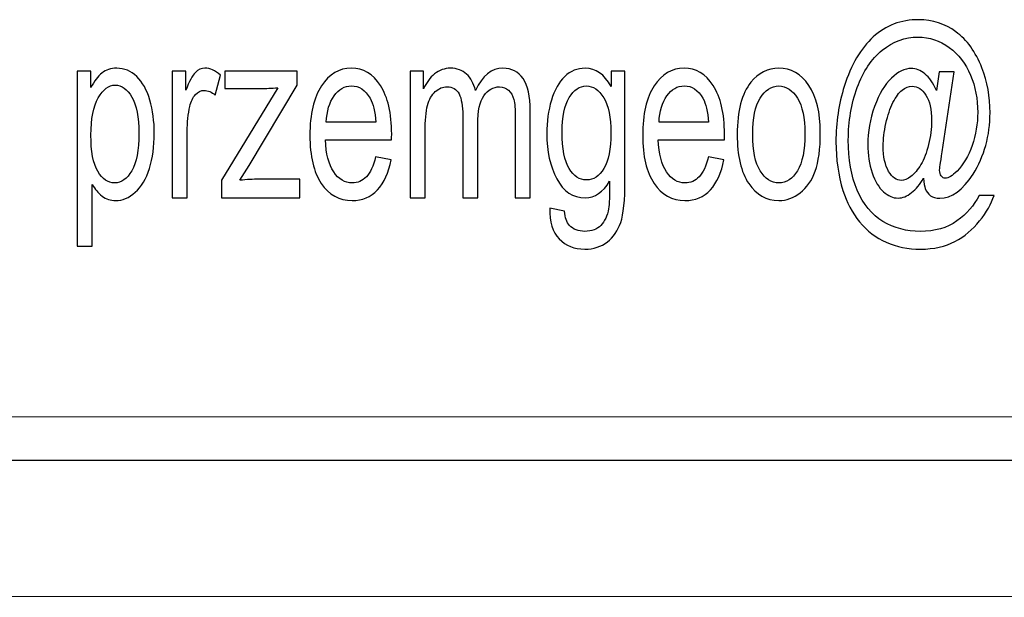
# Model space of a CAD drawing. Extents: x 5477758 to 5478333, y 5918235 to 5918502.
# Tile 13 of 130: x 5477828.34 to 5477833.83, y 5918487.46 to 5918490.68. Entities that reach past the tile are written whole.
import ezdxf

# ---------------------------------------------------------------- set-up
doc = ezdxf.new("R2010")
doc.units = 0
doc.header["$LTSCALE"] = 0.25
doc.layers.add('TABELKA', color=252, linetype='CONTINUOUS', lineweight=18)
doc.layers.add('Warstwa 1', color=252, linetype='CONTINUOUS')

msp = doc.modelspace()

# ---------------------------------------------------------------- linework, layer by layer
at = {"layer": 'TABELKA', "color": 18, "true_color": 0x000000}
msp.add_lwpolyline([(5477757.7079, 5918487.4552), (5477844.2765, 5918487.461)], dxfattribs=at)
at = {"layer": 'Warstwa 1', "color": 5}
for points, knots in [([(5477833.3839, 5918489.7951), (5477833.3636, 5918489.7617), (5477833.341, 5918489.7349), (5477833.3161, 5918489.7149), (5477833.3161, 5918489.7149), (5477833.291, 5918489.6946), (5477833.2659, 5918489.6844), (5477833.2408, 5918489.6844), (5477833.2408, 5918489.6844), (5477833.213, 5918489.6844), (5477833.1862, 5918489.696), (5477833.1601, 5918489.7192), (5477833.1601, 5918489.7192), (5477833.134, 5918489.7421), (5477833.1128, 5918489.7776), (5477833.0964, 5918489.8256), (5477833.0964, 5918489.8256), (5477833.0801, 5918489.8735), (5477833.0719, 5918489.9262), (5477833.0719, 5918489.9835), (5477833.0719, 5918489.9835), (5477833.0719, 5918490.0539), (5477833.0846, 5918490.1246), (5477833.1099, 5918490.1955), (5477833.1099, 5918490.1955), (5477833.1353, 5918490.2662), (5477833.1667, 5918490.3194), (5477833.2043, 5918490.3549), (5477833.2043, 5918490.3549), (5477833.242, 5918490.3905), (5477833.2785, 5918490.4083), (5477833.314, 5918490.4083), (5477833.314, 5918490.4083), (5477833.341, 5918490.4083), (5477833.3668, 5918490.398), (5477833.3913, 5918490.3778), (5477833.3913, 5918490.3778), (5477833.416, 5918490.3578), (5477833.437, 5918490.3269), (5477833.4548, 5918490.2858), (5477833.4548, 5918490.2858), (5477833.4548, 5918490.2858), (5477833.4706, 5918490.3889), (5477833.4706, 5918490.3889), (5477833.4706, 5918490.3889), (5477833.4706, 5918490.3889), (5477833.5541, 5918490.3889), (5477833.5541, 5918490.3889), (5477833.5541, 5918490.3889), (5477833.5541, 5918490.3889), (5477833.487, 5918489.9421), (5477833.487, 5918489.9421), (5477833.487, 5918489.9421), (5477833.4776, 5918489.8801), (5477833.473, 5918489.8455), (5477833.473, 5918489.8389), (5477833.473, 5918489.8389), (5477833.473, 5918489.8269), (5477833.4762, 5918489.8167), (5477833.4825, 5918489.808), (5477833.4825, 5918489.808), (5477833.4889, 5918489.7994), (5477833.4965, 5918489.7951), (5477833.5056, 5918489.7951), (5477833.5056, 5918489.7951), (5477833.5221, 5918489.7951), (5477833.5437, 5918489.8085), (5477833.5704, 5918489.8355), (5477833.5704, 5918489.8355), (5477833.6059, 5918489.8712), (5477833.6339, 5918489.9187), (5477833.6546, 5918489.9785), (5477833.6546, 5918489.9785), (5477833.6753, 5918490.038), (5477833.6856, 5918490.0996), (5477833.6856, 5918490.1632), (5477833.6856, 5918490.1632), (5477833.6856, 5918490.2374), (5477833.6722, 5918490.3067), (5477833.6457, 5918490.371), (5477833.6457, 5918490.371), (5477833.6191, 5918490.4353), (5477833.5795, 5918490.4866), (5477833.5268, 5918490.5253), (5477833.5268, 5918490.5253), (5477833.4741, 5918490.5639), (5477833.416, 5918490.5832), (5477833.3522, 5918490.5832), (5477833.3522, 5918490.5832), (5477833.2795, 5918490.5832), (5477833.213, 5918490.5589), (5477833.1529, 5918490.5103), (5477833.1529, 5918490.5103), (5477833.0927, 5918490.4619), (5477833.0461, 5918490.3921), (5477833.013, 5918490.3014), (5477833.013, 5918490.3014), (5477832.9799, 5918490.2105), (5477832.9633, 5918490.1133), (5477832.9633, 5918490.0094), (5477832.9633, 5918490.0094), (5477832.9633, 5918489.9005), (5477832.9799, 5918489.8069), (5477833.013, 5918489.7285), (5477833.013, 5918489.7285), (5477833.0461, 5918489.6499), (5477833.094, 5918489.5917), (5477833.1565, 5918489.5542), (5477833.1565, 5918489.5542), (5477833.2193, 5918489.5167), (5477833.2887, 5918489.4981), (5477833.3647, 5918489.4981), (5477833.3647, 5918489.4981), (5477833.4462, 5918489.4981), (5477833.5145, 5918489.5176), (5477833.5694, 5918489.5567), (5477833.5694, 5918489.5567), (5477833.6245, 5918489.5957), (5477833.6657, 5918489.6433), (5477833.6931, 5918489.6992), (5477833.6931, 5918489.6992), (5477833.6931, 5918489.6992), (5477833.7775, 5918489.6992), (5477833.7775, 5918489.6992), (5477833.7775, 5918489.6992), (5477833.7615, 5918489.6526), (5477833.7345, 5918489.6051), (5477833.6958, 5918489.5567), (5477833.6958, 5918489.5567), (5477833.6573, 5918489.5083), (5477833.6115, 5918489.4699), (5477833.5583, 5918489.4417), (5477833.5583, 5918489.4417), (5477833.5051, 5918489.4135), (5477833.4411, 5918489.3994), (5477833.3662, 5918489.3994), (5477833.3662, 5918489.3994), (5477833.2971, 5918489.3994), (5477833.2336, 5918489.4121), (5477833.1752, 5918489.4374), (5477833.1752, 5918489.4374), (5477833.1169, 5918489.4628), (5477833.0673, 5918489.5008), (5477833.0262, 5918489.5517), (5477833.0262, 5918489.5517), (5477832.9852, 5918489.6024), (5477832.9543, 5918489.661), (5477832.9334, 5918489.7271), (5477832.9334, 5918489.7271), (5477832.9073, 5918489.811), (5477832.8943, 5918489.9014), (5477832.8943, 5918489.9987), (5477832.8943, 5918489.9987), (5477832.8943, 5918490.1071), (5477832.9099, 5918490.2103), (5477832.9409, 5918490.3082), (5477832.9409, 5918490.3082), (5477832.9788, 5918490.4287), (5477833.0327, 5918490.5208), (5477833.1024, 5918490.5846), (5477833.1024, 5918490.5846), (5477833.1723, 5918490.6485), (5477833.257, 5918490.6805), (5477833.3565, 5918490.6805), (5477833.3565, 5918490.6805), (5477833.4335, 5918490.6805), (5477833.5027, 5918490.658), (5477833.5642, 5918490.613), (5477833.5642, 5918490.613), (5477833.6255, 5918490.5678), (5477833.674, 5918490.5008), (5477833.7093, 5918490.4114), (5477833.7093, 5918490.4114), (5477833.7396, 5918490.3349), (5477833.7545, 5918490.2512), (5477833.7545, 5918490.1612), (5477833.7545, 5918490.1612), (5477833.7545, 5918490.0324), (5477833.7228, 5918489.9183), (5477833.6595, 5918489.8182), (5477833.6595, 5918489.8182), (5477833.6029, 5918489.7287), (5477833.5411, 5918489.6837), (5477833.4739, 5918489.6837), (5477833.4739, 5918489.6837), (5477833.4524, 5918489.6837), (5477833.4351, 5918489.6885), (5477833.4219, 5918489.6978), (5477833.4219, 5918489.6978), (5477833.4087, 5918489.7071), (5477833.399, 5918489.7203), (5477833.3928, 5918489.7378), (5477833.3928, 5918489.7378), (5477833.3888, 5918489.7487), (5477833.3857, 5918489.7678), (5477833.3839, 5918489.7951)], [0, 0, 0, 0, 0.020408, 0.020408, 0.020408, 0.020408, 0.040816, 0.040816, 0.040816, 0.040816, 0.061224, 0.061224, 0.061224, 0.061224, 0.081633, 0.081633, 0.081633, 0.081633, 0.102041, 0.102041, 0.102041, 0.102041, 0.122449, 0.122449, 0.122449, 0.122449, 0.142857, 0.142857, 0.142857, 0.142857, 0.163265, 0.163265, 0.163265, 0.163265, 0.183673, 0.183673, 0.183673, 0.183673, 0.204082, 0.204082, 0.204082, 0.204082, 0.22449, 0.22449, 0.22449, 0.22449, 0.244898, 0.244898, 0.244898, 0.244898, 0.265306, 0.265306, 0.265306, 0.265306, 0.285714, 0.285714, 0.285714, 0.285714, 0.306122, 0.306122, 0.306122, 0.306122, 0.326531, 0.326531, 0.326531, 0.326531, 0.346939, 0.346939, 0.346939, 0.346939, 0.367347, 0.367347, 0.367347, 0.367347, 0.387755, 0.387755, 0.387755, 0.387755, 0.408163, 0.408163, 0.408163, 0.408163, 0.428571, 0.428571, 0.428571, 0.428571, 0.44898, 0.44898, 0.44898, 0.44898, 0.469388, 0.469388, 0.469388, 0.469388, 0.489796, 0.489796, 0.489796, 0.489796, 0.510204, 0.510204, 0.510204, 0.510204, 0.530612, 0.530612, 0.530612, 0.530612, 0.55102, 0.55102, 0.55102, 0.55102, 0.571429, 0.571429, 0.571429, 0.571429, 0.591837, 0.591837, 0.591837, 0.591837, 0.612245, 0.612245, 0.612245, 0.612245, 0.632653, 0.632653, 0.632653, 0.632653, 0.653061, 0.653061, 0.653061, 0.653061, 0.673469, 0.673469, 0.673469, 0.673469, 0.693878, 0.693878, 0.693878, 0.693878, 0.714286, 0.714286, 0.714286, 0.714286, 0.734694, 0.734694, 0.734694, 0.734694, 0.755102, 0.755102, 0.755102, 0.755102, 0.77551, 0.77551, 0.77551, 0.77551, 0.795918, 0.795918, 0.795918, 0.795918, 0.816327, 0.816327, 0.816327, 0.816327, 0.836735, 0.836735, 0.836735, 0.836735, 0.857143, 0.857143, 0.857143, 0.857143, 0.877551, 0.877551, 0.877551, 0.877551, 0.897959, 0.897959, 0.897959, 0.897959, 0.918367, 0.918367, 0.918367, 0.918367, 0.938776, 0.938776, 0.938776, 0.938776, 0.959184, 0.959184, 0.959184, 0.959184, 0.979592, 0.979592, 0.979592, 0.979592, 1, 1, 1, 1]), ([(5477828.6589, 5918489.4155), (5477828.6589, 5918489.4155), (5477828.6589, 5918490.3935), (5477828.6589, 5918490.3935), (5477828.6589, 5918490.3935), (5477828.6589, 5918490.3935), (5477828.7352, 5918490.3935), (5477828.7352, 5918490.3935), (5477828.7352, 5918490.3935), (5477828.7352, 5918490.3935), (5477828.7352, 5918490.3017), (5477828.7352, 5918490.3017), (5477828.7352, 5918490.3017), (5477828.7532, 5918490.3376), (5477828.7736, 5918490.3646), (5477828.7964, 5918490.3826), (5477828.7964, 5918490.3826), (5477828.8189, 5918490.4005), (5477828.8465, 5918490.4096), (5477828.8788, 5918490.4096), (5477828.8788, 5918490.4096), (5477828.9211, 5918490.4096), (5477828.9584, 5918490.3939), (5477828.9907, 5918490.363), (5477828.9907, 5918490.363), (5477829.0232, 5918490.3319), (5477829.0475, 5918490.288), (5477829.0639, 5918490.2314), (5477829.0639, 5918490.2314), (5477829.0805, 5918490.1748), (5477829.0887, 5918490.1128), (5477829.0887, 5918490.0453), (5477829.0887, 5918490.0453), (5477829.0887, 5918489.973), (5477829.0797, 5918489.9078), (5477829.0614, 5918489.8499), (5477829.0614, 5918489.8499), (5477829.0432, 5918489.7919), (5477829.0168, 5918489.7476), (5477828.9821, 5918489.7167), (5477828.9821, 5918489.7167), (5477828.9474, 5918489.686), (5477828.911, 5918489.6705), (5477828.8728, 5918489.6705), (5477828.8728, 5918489.6705), (5477828.8447, 5918489.6705), (5477828.8198, 5918489.679), (5477828.7975, 5918489.6958), (5477828.7975, 5918489.6958), (5477828.7752, 5918489.7126), (5477828.7571, 5918489.7339), (5477828.7427, 5918489.7596), (5477828.7427, 5918489.7596), (5477828.7427, 5918489.7596), (5477828.7427, 5918489.4155), (5477828.7427, 5918489.4155), (5477828.7427, 5918489.4155), (5477828.7427, 5918489.4155), (5477828.6589, 5918489.4155), (5477828.6589, 5918489.4155)], [0, 0, 0, 0, 0.066667, 0.066667, 0.066667, 0.066667, 0.133333, 0.133333, 0.133333, 0.133333, 0.2, 0.2, 0.2, 0.2, 0.266667, 0.266667, 0.266667, 0.266667, 0.333333, 0.333333, 0.333333, 0.333333, 0.4, 0.4, 0.4, 0.4, 0.466667, 0.466667, 0.466667, 0.466667, 0.533333, 0.533333, 0.533333, 0.533333, 0.6, 0.6, 0.6, 0.6, 0.666667, 0.666667, 0.666667, 0.666667, 0.733333, 0.733333, 0.733333, 0.733333, 0.8, 0.8, 0.8, 0.8, 0.866667, 0.866667, 0.866667, 0.866667, 0.933333, 0.933333, 0.933333, 0.933333, 1, 1, 1, 1]), ([(5477829.189, 5918489.6864), (5477829.189, 5918489.6864), (5477829.189, 5918490.3935), (5477829.189, 5918490.3935), (5477829.189, 5918490.3935), (5477829.189, 5918490.3935), (5477829.2644, 5918490.3935), (5477829.2644, 5918490.3935), (5477829.2644, 5918490.3935), (5477829.2644, 5918490.3935), (5477829.2644, 5918490.2864), (5477829.2644, 5918490.2864), (5477829.2644, 5918490.2864), (5477829.2837, 5918490.3364), (5477829.3015, 5918490.3696), (5477829.3179, 5918490.3855), (5477829.3179, 5918490.3855), (5477829.3342, 5918490.4014), (5477829.3522, 5918490.4096), (5477829.3718, 5918490.4096), (5477829.3718, 5918490.4096), (5477829.4001, 5918490.4096), (5477829.4287, 5918490.3966), (5477829.458, 5918490.371), (5477829.458, 5918490.371), (5477829.458, 5918490.371), (5477829.429, 5918490.2596), (5477829.429, 5918490.2596), (5477829.429, 5918490.2596), (5477829.4087, 5918490.2771), (5477829.3881, 5918490.2858), (5477829.3676, 5918490.2858), (5477829.3676, 5918490.2858), (5477829.3492, 5918490.2858), (5477829.3327, 5918490.2778), (5477829.3181, 5918490.2621), (5477829.3181, 5918490.2621), (5477829.3035, 5918490.2462), (5477829.2931, 5918490.2244), (5477829.2869, 5918490.1964), (5477829.2869, 5918490.1964), (5477829.2775, 5918490.1539), (5477829.2729, 5918490.1073), (5477829.2729, 5918490.0567), (5477829.2729, 5918490.0567), (5477829.2729, 5918490.0567), (5477829.2729, 5918489.6864), (5477829.2729, 5918489.6864), (5477829.2729, 5918489.6864), (5477829.2729, 5918489.6864), (5477829.189, 5918489.6864), (5477829.189, 5918489.6864)], [0, 0, 0, 0, 0.076923, 0.076923, 0.076923, 0.076923, 0.153846, 0.153846, 0.153846, 0.153846, 0.230769, 0.230769, 0.230769, 0.230769, 0.307692, 0.307692, 0.307692, 0.307692, 0.384615, 0.384615, 0.384615, 0.384615, 0.461538, 0.461538, 0.461538, 0.461538, 0.538462, 0.538462, 0.538462, 0.538462, 0.615385, 0.615385, 0.615385, 0.615385, 0.692308, 0.692308, 0.692308, 0.692308, 0.769231, 0.769231, 0.769231, 0.769231, 0.846154, 0.846154, 0.846154, 0.846154, 0.923077, 0.923077, 0.923077, 0.923077, 1, 1, 1, 1]), ([(5477829.4636, 5918489.6864), (5477829.4636, 5918489.6864), (5477829.4636, 5918489.7837), (5477829.4636, 5918489.7837), (5477829.4636, 5918489.7837), (5477829.4636, 5918489.7837), (5477829.7789, 5918490.3003), (5477829.7789, 5918490.3003), (5477829.7789, 5918490.3003), (5477829.7431, 5918490.2976), (5477829.7116, 5918490.2964), (5477829.6842, 5918490.2964), (5477829.6842, 5918490.2964), (5477829.6842, 5918490.2964), (5477829.4822, 5918490.2964), (5477829.4822, 5918490.2964), (5477829.4822, 5918490.2964), (5477829.4822, 5918490.2964), (5477829.4822, 5918490.3935), (5477829.4822, 5918490.3935), (5477829.4822, 5918490.3935), (5477829.4822, 5918490.3935), (5477829.887, 5918490.3935), (5477829.887, 5918490.3935), (5477829.887, 5918490.3935), (5477829.887, 5918490.3935), (5477829.887, 5918490.3144), (5477829.887, 5918490.3144), (5477829.887, 5918490.3144), (5477829.887, 5918490.3144), (5477829.619, 5918489.8655), (5477829.619, 5918489.8655), (5477829.619, 5918489.8655), (5477829.619, 5918489.8655), (5477829.5672, 5918489.7837), (5477829.5672, 5918489.7837), (5477829.5672, 5918489.7837), (5477829.6048, 5918489.7876), (5477829.6401, 5918489.7896), (5477829.6731, 5918489.7896), (5477829.6731, 5918489.7896), (5477829.6731, 5918489.7896), (5477829.9019, 5918489.7896), (5477829.9019, 5918489.7896), (5477829.9019, 5918489.7896), (5477829.9019, 5918489.7896), (5477829.9019, 5918489.6864), (5477829.9019, 5918489.6864), (5477829.9019, 5918489.6864), (5477829.9019, 5918489.6864), (5477829.4636, 5918489.6864), (5477829.4636, 5918489.6864)], [0, 0, 0, 0, 0.076923, 0.076923, 0.076923, 0.076923, 0.153846, 0.153846, 0.153846, 0.153846, 0.230769, 0.230769, 0.230769, 0.230769, 0.307692, 0.307692, 0.307692, 0.307692, 0.384615, 0.384615, 0.384615, 0.384615, 0.461538, 0.461538, 0.461538, 0.461538, 0.538462, 0.538462, 0.538462, 0.538462, 0.615385, 0.615385, 0.615385, 0.615385, 0.692308, 0.692308, 0.692308, 0.692308, 0.769231, 0.769231, 0.769231, 0.769231, 0.846154, 0.846154, 0.846154, 0.846154, 0.923077, 0.923077, 0.923077, 0.923077, 1, 1, 1, 1]), ([(5477830.3244, 5918489.9142), (5477830.3244, 5918489.9142), (5477830.4111, 5918489.8989), (5477830.4111, 5918489.8989), (5477830.4111, 5918489.8989), (5477830.3974, 5918489.8264), (5477830.3721, 5918489.7703), (5477830.3352, 5918489.7303), (5477830.3352, 5918489.7303), (5477830.2981, 5918489.6905), (5477830.2508, 5918489.6705), (5477830.1933, 5918489.6705), (5477830.1933, 5918489.6705), (5477830.1209, 5918489.6705), (5477830.0635, 5918489.7024), (5477830.0211, 5918489.766), (5477830.0211, 5918489.766), (5477829.9786, 5918489.8296), (5477829.9575, 5918489.919), (5477829.9575, 5918490.0339), (5477829.9575, 5918490.0339), (5477829.9575, 5918490.153), (5477829.9789, 5918490.2453), (5477830.0218, 5918490.311), (5477830.0218, 5918490.311), (5477830.0648, 5918490.3766), (5477830.1203, 5918490.4096), (5477830.1888, 5918490.4096), (5477830.1888, 5918490.4096), (5477830.2549, 5918490.4096), (5477830.3091, 5918490.3773), (5477830.3509, 5918490.313), (5477830.3509, 5918490.313), (5477830.393, 5918490.2487), (5477830.414, 5918490.158), (5477830.414, 5918490.0414), (5477830.414, 5918490.0414), (5477830.414, 5918490.0342), (5477830.4138, 5918490.0235), (5477830.4135, 5918490.0094), (5477830.4135, 5918490.0094), (5477830.4135, 5918490.0094), (5477830.0442, 5918490.0094), (5477830.0442, 5918490.0094), (5477830.0442, 5918490.0094), (5477830.0473, 5918489.9317), (5477830.0627, 5918489.8721), (5477830.0904, 5918489.831), (5477830.0904, 5918489.831), (5477830.1181, 5918489.7896), (5477830.1524, 5918489.769), (5477830.1938, 5918489.769), (5477830.1938, 5918489.769), (5477830.2246, 5918489.769), (5477830.2508, 5918489.7805), (5477830.2726, 5918489.8037), (5477830.2726, 5918489.8037), (5477830.2944, 5918489.8267), (5477830.3116, 5918489.8635), (5477830.3244, 5918489.9142)], [0, 0, 0, 0, 0.066667, 0.066667, 0.066667, 0.066667, 0.133333, 0.133333, 0.133333, 0.133333, 0.2, 0.2, 0.2, 0.2, 0.266667, 0.266667, 0.266667, 0.266667, 0.333333, 0.333333, 0.333333, 0.333333, 0.4, 0.4, 0.4, 0.4, 0.466667, 0.466667, 0.466667, 0.466667, 0.533333, 0.533333, 0.533333, 0.533333, 0.6, 0.6, 0.6, 0.6, 0.666667, 0.666667, 0.666667, 0.666667, 0.733333, 0.733333, 0.733333, 0.733333, 0.8, 0.8, 0.8, 0.8, 0.866667, 0.866667, 0.866667, 0.866667, 0.933333, 0.933333, 0.933333, 0.933333, 1, 1, 1, 1]), ([(5477830.5167, 5918489.6864), (5477830.5167, 5918489.6864), (5477830.5167, 5918490.3935), (5477830.5167, 5918490.3935), (5477830.5167, 5918490.3935), (5477830.5167, 5918490.3935), (5477830.5916, 5918490.3935), (5477830.5916, 5918490.3935), (5477830.5916, 5918490.3935), (5477830.5916, 5918490.3935), (5477830.5916, 5918490.2944), (5477830.5916, 5918490.2944), (5477830.5916, 5918490.2944), (5477830.6072, 5918490.3289), (5477830.6279, 5918490.3569), (5477830.6536, 5918490.3778), (5477830.6536, 5918490.3778), (5477830.6794, 5918490.3989), (5477830.7089, 5918490.4096), (5477830.7418, 5918490.4096), (5477830.7418, 5918490.4096), (5477830.7785, 5918490.4096), (5477830.8085, 5918490.3987), (5477830.8319, 5918490.3769), (5477830.8319, 5918490.3769), (5477830.8555, 5918490.3551), (5477830.8721, 5918490.3248), (5477830.8816, 5918490.2858), (5477830.8816, 5918490.2858), (5477830.9209, 5918490.3682), (5477830.9719, 5918490.4096), (5477831.0346, 5918490.4096), (5477831.0346, 5918490.4096), (5477831.0837, 5918490.4096), (5477831.1214, 5918490.3901), (5477831.1479, 5918490.3512), (5477831.1479, 5918490.3512), (5477831.1743, 5918490.3123), (5477831.1875, 5918490.2526), (5477831.1875, 5918490.1719), (5477831.1875, 5918490.1719), (5477831.1875, 5918490.1719), (5477831.1875, 5918489.6864), (5477831.1875, 5918489.6864), (5477831.1875, 5918489.6864), (5477831.1875, 5918489.6864), (5477831.1041, 5918489.6864), (5477831.1041, 5918489.6864), (5477831.1041, 5918489.6864), (5477831.1041, 5918489.6864), (5477831.1041, 5918490.1319), (5477831.1041, 5918490.1319), (5477831.1041, 5918490.1319), (5477831.1041, 5918490.1798), (5477831.1014, 5918490.2144), (5477831.096, 5918490.2355), (5477831.096, 5918490.2355), (5477831.0904, 5918490.2564), (5477831.0806, 5918490.2735), (5477831.0664, 5918490.2864), (5477831.0664, 5918490.2864), (5477831.0521, 5918490.2992), (5477831.0352, 5918490.3058), (5477831.0159, 5918490.3058), (5477831.0159, 5918490.3058), (5477830.9811, 5918490.3058), (5477830.9523, 5918490.2892), (5477830.9292, 5918490.256), (5477830.9292, 5918490.256), (5477830.9063, 5918490.223), (5477830.8946, 5918490.1701), (5477830.8946, 5918490.0973), (5477830.8946, 5918490.0973), (5477830.8946, 5918490.0973), (5477830.8946, 5918489.6864), (5477830.8946, 5918489.6864), (5477830.8946, 5918489.6864), (5477830.8946, 5918489.6864), (5477830.8108, 5918489.6864), (5477830.8108, 5918489.6864), (5477830.8108, 5918489.6864), (5477830.8108, 5918489.6864), (5477830.8108, 5918490.1457), (5477830.8108, 5918490.1457), (5477830.8108, 5918490.1457), (5477830.8108, 5918490.1992), (5477830.8039, 5918490.2391), (5477830.7902, 5918490.2658), (5477830.7902, 5918490.2658), (5477830.7765, 5918490.2923), (5477830.7543, 5918490.3058), (5477830.7231, 5918490.3058), (5477830.7231, 5918490.3058), (5477830.6995, 5918490.3058), (5477830.6777, 5918490.2969), (5477830.6576, 5918490.279), (5477830.6576, 5918490.279), (5477830.6376, 5918490.2612), (5477830.6229, 5918490.2353), (5477830.614, 5918490.2012), (5477830.614, 5918490.2012), (5477830.605, 5918490.1669), (5477830.6005, 5918490.1176), (5477830.6005, 5918490.0532), (5477830.6005, 5918490.0532), (5477830.6005, 5918490.0532), (5477830.6005, 5918489.6864), (5477830.6005, 5918489.6864), (5477830.6005, 5918489.6864), (5477830.6005, 5918489.6864), (5477830.5167, 5918489.6864), (5477830.5167, 5918489.6864)], [0, 0, 0, 0, 0.035714, 0.035714, 0.035714, 0.035714, 0.071429, 0.071429, 0.071429, 0.071429, 0.107143, 0.107143, 0.107143, 0.107143, 0.142857, 0.142857, 0.142857, 0.142857, 0.178571, 0.178571, 0.178571, 0.178571, 0.214286, 0.214286, 0.214286, 0.214286, 0.25, 0.25, 0.25, 0.25, 0.285714, 0.285714, 0.285714, 0.285714, 0.321429, 0.321429, 0.321429, 0.321429, 0.357143, 0.357143, 0.357143, 0.357143, 0.392857, 0.392857, 0.392857, 0.392857, 0.428571, 0.428571, 0.428571, 0.428571, 0.464286, 0.464286, 0.464286, 0.464286, 0.5, 0.5, 0.5, 0.5, 0.535714, 0.535714, 0.535714, 0.535714, 0.571429, 0.571429, 0.571429, 0.571429, 0.607143, 0.607143, 0.607143, 0.607143, 0.642857, 0.642857, 0.642857, 0.642857, 0.678571, 0.678571, 0.678571, 0.678571, 0.714286, 0.714286, 0.714286, 0.714286, 0.75, 0.75, 0.75, 0.75, 0.785714, 0.785714, 0.785714, 0.785714, 0.821429, 0.821429, 0.821429, 0.821429, 0.857143, 0.857143, 0.857143, 0.857143, 0.892857, 0.892857, 0.892857, 0.892857, 0.928571, 0.928571, 0.928571, 0.928571, 0.964286, 0.964286, 0.964286, 0.964286, 1, 1, 1, 1]), ([(5477831.2967, 5918489.6278), (5477831.2967, 5918489.6278), (5477831.3783, 5918489.6105), (5477831.3783, 5918489.6105), (5477831.3783, 5918489.6105), (5477831.3817, 5918489.5746), (5477831.3912, 5918489.5485), (5477831.4067, 5918489.5319), (5477831.4067, 5918489.5319), (5477831.4276, 5918489.5099), (5477831.456, 5918489.4987), (5477831.492, 5918489.4987), (5477831.492, 5918489.4987), (5477831.531, 5918489.4987), (5477831.5609, 5918489.5099), (5477831.5821, 5918489.5319), (5477831.5821, 5918489.5319), (5477831.6033, 5918489.5542), (5477831.6174, 5918489.5853), (5477831.6249, 5918489.6251), (5477831.6249, 5918489.6251), (5477831.6294, 5918489.6496), (5477831.6312, 5918489.7007), (5477831.6309, 5918489.7789), (5477831.6309, 5918489.7789), (5477831.5943, 5918489.7173), (5477831.5486, 5918489.6864), (5477831.4939, 5918489.6864), (5477831.4939, 5918489.6864), (5477831.4258, 5918489.6864), (5477831.3731, 5918489.7214), (5477831.3358, 5918489.7917), (5477831.3358, 5918489.7917), (5477831.2986, 5918489.8617), (5477831.2798, 5918489.946), (5477831.2798, 5918490.044), (5477831.2798, 5918490.044), (5477831.2798, 5918490.1114), (5477831.2884, 5918490.1737), (5477831.3055, 5918490.2307), (5477831.3055, 5918490.2307), (5477831.3226, 5918490.2878), (5477831.3475, 5918490.3319), (5477831.3799, 5918490.363), (5477831.3799, 5918490.363), (5477831.4124, 5918490.3939), (5477831.4506, 5918490.4096), (5477831.4943, 5918490.4096), (5477831.4943, 5918490.4096), (5477831.5528, 5918490.4096), (5477831.601, 5918490.3758), (5477831.6389, 5918490.3082), (5477831.6389, 5918490.3082), (5477831.6389, 5918490.3082), (5477831.6389, 5918490.3935), (5477831.6389, 5918490.3935), (5477831.6389, 5918490.3935), (5477831.6389, 5918490.3935), (5477831.7164, 5918490.3935), (5477831.7164, 5918490.3935), (5477831.7164, 5918490.3935), (5477831.7164, 5918490.3935), (5477831.7164, 5918489.7823), (5477831.7164, 5918489.7823), (5477831.7164, 5918489.7823), (5477831.7164, 5918489.6723), (5477831.7085, 5918489.5942), (5477831.6928, 5918489.5483), (5477831.6928, 5918489.5483), (5477831.6771, 5918489.5023), (5477831.6523, 5918489.466), (5477831.6182, 5918489.4394), (5477831.6182, 5918489.4394), (5477831.5842, 5918489.4128), (5477831.5423, 5918489.3994), (5477831.4925, 5918489.3994), (5477831.4925, 5918489.3994), (5477831.4334, 5918489.3994), (5477831.3857, 5918489.4185), (5477831.3494, 5918489.4565), (5477831.3494, 5918489.4565), (5477831.3129, 5918489.4944), (5477831.2954, 5918489.5514), (5477831.2967, 5918489.6278)], [0, 0, 0, 0, 0.047619, 0.047619, 0.047619, 0.047619, 0.095238, 0.095238, 0.095238, 0.095238, 0.142857, 0.142857, 0.142857, 0.142857, 0.190476, 0.190476, 0.190476, 0.190476, 0.238095, 0.238095, 0.238095, 0.238095, 0.285714, 0.285714, 0.285714, 0.285714, 0.333333, 0.333333, 0.333333, 0.333333, 0.380952, 0.380952, 0.380952, 0.380952, 0.428571, 0.428571, 0.428571, 0.428571, 0.47619, 0.47619, 0.47619, 0.47619, 0.52381, 0.52381, 0.52381, 0.52381, 0.571429, 0.571429, 0.571429, 0.571429, 0.619048, 0.619048, 0.619048, 0.619048, 0.666667, 0.666667, 0.666667, 0.666667, 0.714286, 0.714286, 0.714286, 0.714286, 0.761905, 0.761905, 0.761905, 0.761905, 0.809524, 0.809524, 0.809524, 0.809524, 0.857143, 0.857143, 0.857143, 0.857143, 0.904762, 0.904762, 0.904762, 0.904762, 0.952381, 0.952381, 0.952381, 0.952381, 1, 1, 1, 1]), ([(5477832.1822, 5918489.9142), (5477832.1822, 5918489.9142), (5477832.2689, 5918489.8989), (5477832.2689, 5918489.8989), (5477832.2689, 5918489.8989), (5477832.2552, 5918489.8264), (5477832.2299, 5918489.7703), (5477832.193, 5918489.7303), (5477832.193, 5918489.7303), (5477832.1559, 5918489.6905), (5477832.1086, 5918489.6705), (5477832.0511, 5918489.6705), (5477832.0511, 5918489.6705), (5477831.9787, 5918489.6705), (5477831.9213, 5918489.7024), (5477831.8789, 5918489.766), (5477831.8789, 5918489.766), (5477831.8364, 5918489.8296), (5477831.8153, 5918489.919), (5477831.8153, 5918490.0339), (5477831.8153, 5918490.0339), (5477831.8153, 5918490.153), (5477831.8367, 5918490.2453), (5477831.8796, 5918490.311), (5477831.8796, 5918490.311), (5477831.9226, 5918490.3766), (5477831.9781, 5918490.4096), (5477832.0465, 5918490.4096), (5477832.0465, 5918490.4096), (5477832.1127, 5918490.4096), (5477832.1669, 5918490.3773), (5477832.2087, 5918490.313), (5477832.2087, 5918490.313), (5477832.2507, 5918490.2487), (5477832.2717, 5918490.158), (5477832.2717, 5918490.0414), (5477832.2717, 5918490.0414), (5477832.2717, 5918490.0342), (5477832.2716, 5918490.0235), (5477832.2713, 5918490.0094), (5477832.2713, 5918490.0094), (5477832.2713, 5918490.0094), (5477831.902, 5918490.0094), (5477831.902, 5918490.0094), (5477831.902, 5918490.0094), (5477831.905, 5918489.9317), (5477831.9205, 5918489.8721), (5477831.9482, 5918489.831), (5477831.9482, 5918489.831), (5477831.9759, 5918489.7896), (5477832.0102, 5918489.769), (5477832.0516, 5918489.769), (5477832.0516, 5918489.769), (5477832.0824, 5918489.769), (5477832.1086, 5918489.7805), (5477832.1304, 5918489.8037), (5477832.1304, 5918489.8037), (5477832.1522, 5918489.8267), (5477832.1694, 5918489.8635), (5477832.1822, 5918489.9142)], [0, 0, 0, 0, 0.066667, 0.066667, 0.066667, 0.066667, 0.133333, 0.133333, 0.133333, 0.133333, 0.2, 0.2, 0.2, 0.2, 0.266667, 0.266667, 0.266667, 0.266667, 0.333333, 0.333333, 0.333333, 0.333333, 0.4, 0.4, 0.4, 0.4, 0.466667, 0.466667, 0.466667, 0.466667, 0.533333, 0.533333, 0.533333, 0.533333, 0.6, 0.6, 0.6, 0.6, 0.666667, 0.666667, 0.666667, 0.666667, 0.733333, 0.733333, 0.733333, 0.733333, 0.8, 0.8, 0.8, 0.8, 0.866667, 0.866667, 0.866667, 0.866667, 0.933333, 0.933333, 0.933333, 0.933333, 1, 1, 1, 1]), ([(5477832.343, 5918490.0401), (5477832.343, 5918490.171), (5477832.3685, 5918490.268), (5477832.4196, 5918490.331), (5477832.4196, 5918490.331), (5477832.4621, 5918490.3833), (5477832.514, 5918490.4096), (5477832.5753, 5918490.4096), (5477832.5753, 5918490.4096), (5477832.6434, 5918490.4096), (5477832.6991, 5918490.3778), (5477832.7423, 5918490.3139), (5477832.7423, 5918490.3139), (5477832.7856, 5918490.2503), (5477832.807, 5918490.1623), (5477832.807, 5918490.0501), (5477832.807, 5918490.0501), (5477832.807, 5918489.959), (5477832.7975, 5918489.8873), (5477832.7784, 5918489.8353), (5477832.7784, 5918489.8353), (5477832.7593, 5918489.783), (5477832.7315, 5918489.7426), (5477832.695, 5918489.7137), (5477832.695, 5918489.7137), (5477832.6584, 5918489.6848), (5477832.6186, 5918489.6705), (5477832.5753, 5918489.6705), (5477832.5753, 5918489.6705), (5477832.5061, 5918489.6705), (5477832.45, 5918489.7021), (5477832.4072, 5918489.7657), (5477832.4072, 5918489.7657), (5477832.3644, 5918489.8292), (5477832.343, 5918489.9205), (5477832.343, 5918490.0401)], [0, 0, 0, 0, 0.111111, 0.111111, 0.111111, 0.111111, 0.222222, 0.222222, 0.222222, 0.222222, 0.333333, 0.333333, 0.333333, 0.333333, 0.444444, 0.444444, 0.444444, 0.444444, 0.555556, 0.555556, 0.555556, 0.555556, 0.666667, 0.666667, 0.666667, 0.666667, 0.777778, 0.777778, 0.777778, 0.777778, 0.888889, 0.888889, 0.888889, 0.888889, 1, 1, 1, 1]), ([(5477828.7348, 5918490.036), (5477828.7348, 5918489.9451), (5477828.7476, 5918489.8778), (5477828.7734, 5918489.8341), (5477828.7734, 5918489.8341), (5477828.7992, 5918489.7908), (5477828.8306, 5918489.769), (5477828.8672, 5918489.769), (5477828.8672, 5918489.769), (5477828.9044, 5918489.769), (5477828.9364, 5918489.7914), (5477828.963, 5918489.8367), (5477828.963, 5918489.8367), (5477828.9896, 5918489.8817), (5477829.003, 5918489.9515), (5477829.003, 5918490.046), (5477829.003, 5918490.046), (5477829.003, 5918490.1362), (5477828.9899, 5918490.2035), (5477828.964, 5918490.2485), (5477828.964, 5918490.2485), (5477828.938, 5918490.2933), (5477828.907, 5918490.3157), (5477828.871, 5918490.3157), (5477828.871, 5918490.3157), (5477828.8352, 5918490.3157), (5477828.8035, 5918490.2919), (5477828.776, 5918490.2442), (5477828.776, 5918490.2442), (5477828.7485, 5918490.1964), (5477828.7348, 5918490.1269), (5477828.7348, 5918490.036)], [0, 0, 0, 0, 0.125, 0.125, 0.125, 0.125, 0.25, 0.25, 0.25, 0.25, 0.375, 0.375, 0.375, 0.375, 0.5, 0.5, 0.5, 0.5, 0.625, 0.625, 0.625, 0.625, 0.75, 0.75, 0.75, 0.75, 0.875, 0.875, 0.875, 0.875, 1, 1, 1, 1]), ([(5477830.0488, 5918490.108), (5477830.0488, 5918490.108), (5477830.3253, 5918490.108), (5477830.3253, 5918490.108), (5477830.3253, 5918490.108), (5477830.3217, 5918490.1673), (5477830.311, 5918490.2121), (5477830.2936, 5918490.2417), (5477830.2936, 5918490.2417), (5477830.2669, 5918490.2878), (5477830.2322, 5918490.311), (5477830.1897, 5918490.311), (5477830.1897, 5918490.311), (5477830.1511, 5918490.311), (5477830.1187, 5918490.2926), (5477830.0924, 5918490.2557), (5477830.0924, 5918490.2557), (5477830.0662, 5918490.2189), (5477830.0517, 5918490.1696), (5477830.0488, 5918490.108)], [0, 0, 0, 0, 0.2, 0.2, 0.2, 0.2, 0.4, 0.4, 0.4, 0.4, 0.6, 0.6, 0.6, 0.6, 0.8, 0.8, 0.8, 0.8, 1, 1, 1, 1]), ([(5477831.3661, 5918490.0526), (5477831.3661, 5918489.9598), (5477831.379, 5918489.8921), (5477831.4049, 5918489.8496), (5477831.4049, 5918489.8496), (5477831.4307, 5918489.8069), (5477831.463, 5918489.7857), (5477831.5019, 5918489.7857), (5477831.5019, 5918489.7857), (5477831.5404, 5918489.7857), (5477831.5727, 5918489.8069), (5477831.5988, 5918489.8492), (5477831.5988, 5918489.8492), (5477831.6249, 5918489.8917), (5477831.638, 5918489.958), (5477831.638, 5918490.0487), (5477831.638, 5918490.0487), (5477831.638, 5918490.1353), (5477831.6246, 5918490.2005), (5477831.5977, 5918490.2444), (5477831.5977, 5918490.2444), (5477831.5708, 5918490.2882), (5477831.5383, 5918490.3103), (5477831.5004, 5918490.3103), (5477831.5004, 5918490.3103), (5477831.4632, 5918490.3103), (5477831.4315, 5918490.2887), (5477831.4053, 5918490.2453), (5477831.4053, 5918490.2453), (5477831.3791, 5918490.2021), (5477831.3661, 5918490.1378), (5477831.3661, 5918490.0526)], [0, 0, 0, 0, 0.125, 0.125, 0.125, 0.125, 0.25, 0.25, 0.25, 0.25, 0.375, 0.375, 0.375, 0.375, 0.5, 0.5, 0.5, 0.5, 0.625, 0.625, 0.625, 0.625, 0.75, 0.75, 0.75, 0.75, 0.875, 0.875, 0.875, 0.875, 1, 1, 1, 1]), ([(5477831.9066, 5918490.108), (5477831.9066, 5918490.108), (5477832.1831, 5918490.108), (5477832.1831, 5918490.108), (5477832.1831, 5918490.108), (5477832.1794, 5918490.1673), (5477832.1688, 5918490.2121), (5477832.1514, 5918490.2417), (5477832.1514, 5918490.2417), (5477832.1246, 5918490.2878), (5477832.09, 5918490.311), (5477832.0475, 5918490.311), (5477832.0475, 5918490.311), (5477832.0089, 5918490.311), (5477831.9765, 5918490.2926), (5477831.9502, 5918490.2557), (5477831.9502, 5918490.2557), (5477831.924, 5918490.2189), (5477831.9095, 5918490.1696), (5477831.9066, 5918490.108)], [0, 0, 0, 0, 0.2, 0.2, 0.2, 0.2, 0.4, 0.4, 0.4, 0.4, 0.6, 0.6, 0.6, 0.6, 0.8, 0.8, 0.8, 0.8, 1, 1, 1, 1]), ([(5477832.4293, 5918490.0401), (5477832.4293, 5918489.9494), (5477832.4432, 5918489.8817), (5477832.4709, 5918489.8367), (5477832.4709, 5918489.8367), (5477832.4986, 5918489.7914), (5477832.5334, 5918489.769), (5477832.5753, 5918489.769), (5477832.5753, 5918489.769), (5477832.617, 5918489.769), (5477832.6517, 5918489.7917), (5477832.6794, 5918489.8369), (5477832.6794, 5918489.8369), (5477832.7069, 5918489.8821), (5477832.7208, 5918489.9512), (5477832.7208, 5918490.044), (5477832.7208, 5918490.044), (5477832.7208, 5918490.1314), (5477832.7069, 5918490.1978), (5477832.679, 5918490.2428), (5477832.679, 5918490.2428), (5477832.6512, 5918490.2878), (5477832.6167, 5918490.3103), (5477832.5753, 5918490.3103), (5477832.5753, 5918490.3103), (5477832.5334, 5918490.3103), (5477832.4986, 5918490.2878), (5477832.4709, 5918490.243), (5477832.4709, 5918490.243), (5477832.4432, 5918490.1983), (5477832.4293, 5918490.1305), (5477832.4293, 5918490.0401)], [0, 0, 0, 0, 0.125, 0.125, 0.125, 0.125, 0.25, 0.25, 0.25, 0.25, 0.375, 0.375, 0.375, 0.375, 0.5, 0.5, 0.5, 0.5, 0.625, 0.625, 0.625, 0.625, 0.75, 0.75, 0.75, 0.75, 0.875, 0.875, 0.875, 0.875, 1, 1, 1, 1]), ([(5477833.1581, 5918489.9753), (5477833.1581, 5918489.9146), (5477833.1684, 5918489.8673), (5477833.1885, 5918489.8335), (5477833.1885, 5918489.8335), (5477833.2088, 5918489.7999), (5477833.2318, 5918489.783), (5477833.2579, 5918489.783), (5477833.2579, 5918489.783), (5477833.2755, 5918489.783), (5477833.2938, 5918489.7905), (5477833.313, 5918489.8053), (5477833.313, 5918489.8053), (5477833.3323, 5918489.8201), (5477833.3508, 5918489.8423), (5477833.3682, 5918489.8714), (5477833.3682, 5918489.8714), (5477833.3859, 5918489.9008), (5477833.4002, 5918489.938), (5477833.4113, 5918489.983), (5477833.4113, 5918489.983), (5477833.4227, 5918490.028), (5477833.4282, 5918490.0732), (5477833.4282, 5918490.1185), (5477833.4282, 5918490.1185), (5477833.4282, 5918490.1789), (5477833.4177, 5918490.2258), (5477833.3967, 5918490.2591), (5477833.3967, 5918490.2591), (5477833.3757, 5918490.2923), (5477833.3501, 5918490.3089), (5477833.32, 5918490.3089), (5477833.32, 5918490.3089), (5477833.3001, 5918490.3089), (5477833.2813, 5918490.3019), (5477833.2638, 5918490.2873), (5477833.2638, 5918490.2873), (5477833.2464, 5918490.273), (5477833.2293, 5918490.2499), (5477833.2127, 5918490.2178), (5477833.2127, 5918490.2178), (5477833.1963, 5918490.1858), (5477833.1832, 5918490.1469), (5477833.1731, 5918490.1012), (5477833.1731, 5918490.1012), (5477833.1632, 5918490.0555), (5477833.1581, 5918490.0135), (5477833.1581, 5918489.9753)], [0, 0, 0, 0, 0.083333, 0.083333, 0.083333, 0.083333, 0.166667, 0.166667, 0.166667, 0.166667, 0.25, 0.25, 0.25, 0.25, 0.333333, 0.333333, 0.333333, 0.333333, 0.416667, 0.416667, 0.416667, 0.416667, 0.5, 0.5, 0.5, 0.5, 0.583333, 0.583333, 0.583333, 0.583333, 0.666667, 0.666667, 0.666667, 0.666667, 0.75, 0.75, 0.75, 0.75, 0.833333, 0.833333, 0.833333, 0.833333, 0.916667, 0.916667, 0.916667, 0.916667, 1, 1, 1, 1])]:
    msp.add_open_spline(points, degree=3, knots=knots, dxfattribs=at)
at = {"layer": 'Warstwa 1', "color": 1}
msp.add_open_spline([(5477813.2725, 5918488.221), (5477813.2725, 5918488.221), (5477813.2725, 5918488.4619), (5477813.2725, 5918488.4619), (5477813.2725, 5918488.4619), (5477813.2725, 5918488.4619), (5477842.3946, 5918488.4628), (5477842.3946, 5918488.4628), (5477842.3946, 5918488.4628), (5477842.3946, 5918488.4628), (5477842.3949, 5918488.2212), (5477842.3949, 5918488.2212), (5477842.3949, 5918488.2212), (5477842.3949, 5918488.2212), (5477813.2725, 5918488.221), (5477813.2725, 5918488.221)], degree=3, knots=[0, 0, 0, 0, 0.25, 0.25, 0.25, 0.25, 0.5, 0.5, 0.5, 0.5, 0.75, 0.75, 0.75, 0.75, 1, 1, 1, 1], dxfattribs=at)

doc.saveas('drawing.dxf')
